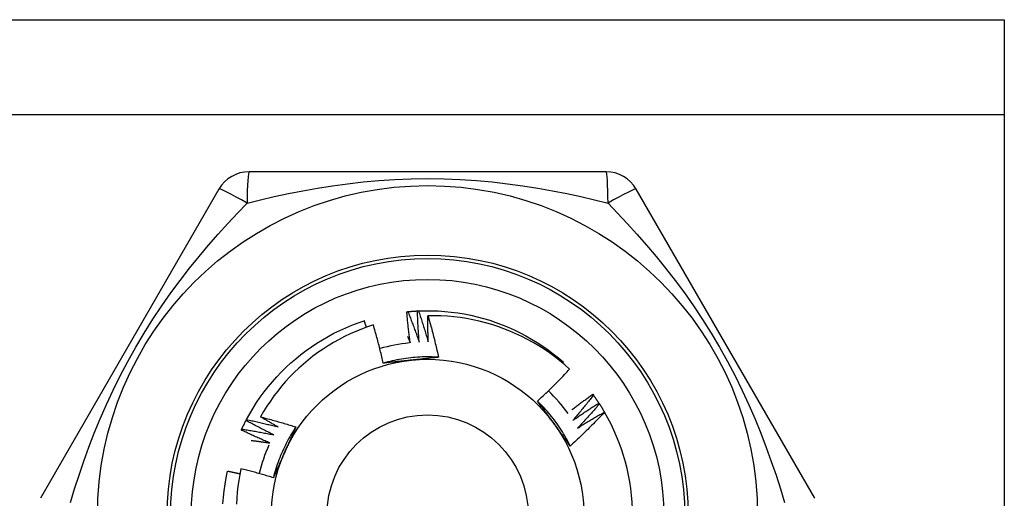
# Model space of a CAD drawing. Header units: inches. Extents: x 6 to 188, y 10 to 101.
# Tile 43 of 140: x 39.036 to 39.593, y 28.336 to 28.607. Entities that reach past the tile are written whole.
import ezdxf

# ---------------------------------------------------------------- set-up
doc = ezdxf.new("R2010")
doc.units = ezdxf.units.IN
doc.header["$MEASUREMENT"] = 0
doc.layers.add('Visible Edges(ANSI)', color=7, linetype='Continuous', lineweight=25)
doc.layers.add('Visible Tangent Edges(ANSI)', color=7, linetype='Continuous', lineweight=25)

msp = doc.modelspace()

# ---------------------------------------------------------------- linework, layer by layer
at = {"layer": 'Visible Edges(ANSI)'}
for p, q in [((9.412397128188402, 28.60673027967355), (39.59349949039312, 28.60673027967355)), ((39.59349949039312, 28.60673027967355), (39.59349949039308, 28.55288027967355)), ((39.59349949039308, 28.55288027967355), (39.59349949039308, 28.09858027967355)), ((39.36787769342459, 28.52061217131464), (39.16557807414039, 28.52061217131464)), ((39.14853010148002, 28.51076956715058), (39.04738030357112, 28.33557297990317)), ((39.48607544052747, 28.33557287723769), (39.38492563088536, 28.510769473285)), ((39.34325994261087, 28.41218317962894), (39.34370260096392, 28.41270031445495)), ((39.36032394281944, 28.39449561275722), (39.36068010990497, 28.39400818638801)), ((39.36376696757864, 28.38954493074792), (39.36409735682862, 28.38903966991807)), ((39.16386100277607, 28.37964982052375), (39.16414265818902, 28.38018378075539)), ((39.3669483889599, 28.38442221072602), (39.36699685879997, 28.38433937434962))]:
    msp.add_line(p, q, dxfattribs=at)
at = {"layer": 'Visible Edges(ANSI)', "flags": 128}
for points in [[(39.25497289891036, 28.44127560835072), (39.25499792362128, 28.44127815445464), (39.2550229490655, 28.44128068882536), (39.25504797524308, 28.44128322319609), (39.25507300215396, 28.44128574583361), (39.25509802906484, 28.44128826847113), (39.25512305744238, 28.44129079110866), (39.25514808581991, 28.44129330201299), (39.25517311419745, 28.44129580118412), (39.25519814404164, 28.44129830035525), (39.25522317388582, 28.44130079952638), (39.25524820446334, 28.44130328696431), (39.25527323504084, 28.44130577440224), (39.25529826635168, 28.44130825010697), (39.25532329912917, 28.4413107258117), (39.25534833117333, 28.44131318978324), (39.25537336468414, 28.44131565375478), (39.25539839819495, 28.44131810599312), (39.25542343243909, 28.44132055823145), (39.25544846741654, 28.4413229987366), (39.255473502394, 28.44132543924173), (39.25549853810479, 28.44132787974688), (39.2555235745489, 28.44133030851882), (39.25554861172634, 28.44133273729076), (39.25557364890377, 28.44133515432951)], [(39.25687419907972, 28.42366297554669), (39.25677840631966, 28.42439450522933), (39.25668405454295, 28.42512625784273), (39.2565911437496, 28.42585822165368), (39.2564996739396, 28.4265903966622), (39.25640964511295, 28.42732278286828), (39.25632105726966, 28.42805538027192), (39.25623391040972, 28.42878817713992), (39.25614820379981, 28.42952118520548), (39.25606393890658, 28.43025439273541), (39.2559811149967, 28.4309877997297), (39.2558997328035, 28.43172140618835), (39.25581979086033, 28.43245520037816), (39.25574128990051, 28.43318920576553), (39.25566423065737, 28.43392339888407), (39.25558861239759, 28.43465777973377), (39.25551443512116, 28.43539236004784), (39.25544169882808, 28.43612712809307), (39.25537040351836, 28.43686207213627), (39.25530054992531, 28.43759721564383), (39.25523213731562, 28.43833253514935), (39.25516516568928, 28.43906803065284), (39.25509963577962, 28.43980371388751), (39.25503554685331, 28.44053957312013), (39.25497289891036, 28.44127560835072)], [(39.25557364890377, 28.44133515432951), (39.25579875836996, 28.44135664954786), (39.25602390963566, 28.44137771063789), (39.25624910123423, 28.44139832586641), (39.25647433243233, 28.44141851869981), (39.25669960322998, 28.44143825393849), (39.25692491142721, 28.44145756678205), (39.257150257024, 28.4414764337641), (39.25737563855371, 28.44149486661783), (39.25760105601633, 28.44151285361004), (39.25782650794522, 28.44153040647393), (39.25805199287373, 28.44154751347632), (39.25827751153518, 28.44156418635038), (39.25850306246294, 28.44158042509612), (39.25872864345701, 28.44159621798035), (39.25895425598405, 28.44161156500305), (39.25917989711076, 28.44162648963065), (39.25940556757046, 28.44164095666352), (39.25963126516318, 28.44165500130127), (39.25985698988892, 28.44166860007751), (39.26008274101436, 28.44168175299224), (39.26030851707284, 28.44169447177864), (39.26053431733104, 28.44170675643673), (39.26076014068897, 28.4417185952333), (39.26098598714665, 28.44172998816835)], [(39.25557364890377, 28.44133515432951), (39.25585593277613, 28.44062111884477), (39.25613685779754, 28.43990649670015), (39.25641642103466, 28.43919131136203), (39.25669462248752, 28.43847555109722), (39.25697145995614, 28.43775921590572), (39.25724693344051, 28.43704230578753), (39.25752104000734, 28.43632483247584), (39.25779377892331, 28.43560679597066), (39.25806514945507, 28.43488818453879), (39.258335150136, 28.43416902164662), (39.25860377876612, 28.43344928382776), (39.25887103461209, 28.4327289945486), (39.25913691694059, 28.43200814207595), (39.25940142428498, 28.431286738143), (39.25966455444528, 28.43056477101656), (39.25992630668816, 28.42984226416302), (39.26018667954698, 28.42911919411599), (39.26044567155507, 28.42839557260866), (39.2607032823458, 28.42767141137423), (39.26095951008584, 28.42694669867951), (39.26121435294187, 28.42622143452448), (39.26146781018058, 28.42549564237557), (39.2617198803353, 28.42476929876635), (39.26197056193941, 28.42404240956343)], [(39.26098598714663, 28.44172998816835), (39.26101111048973, 28.44173123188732), (39.2610362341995, 28.44173246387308), (39.26106135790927, 28.44173369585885), (39.2610864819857, 28.44173492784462), (39.26111160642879, 28.44173613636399), (39.26113673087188, 28.44173735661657), (39.26116185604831, 28.44173856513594), (39.26118698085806, 28.44173976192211), (39.26121210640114, 28.44174095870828), (39.26123723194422, 28.44174215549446), (39.26126235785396, 28.44174334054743), (39.26128748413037, 28.44174452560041), (39.26131261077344, 28.4417456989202), (39.2613377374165, 28.44174687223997), (39.26136286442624, 28.44174803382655), (39.26138799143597, 28.44174919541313), (39.26141311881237, 28.44175034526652), (39.26143824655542, 28.4417514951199), (39.26146337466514, 28.44175263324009), (39.26148850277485, 28.44175377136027), (39.26151363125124, 28.44175490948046), (39.26153875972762, 28.44175603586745), (39.26156388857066, 28.44175715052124), (39.26158901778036, 28.44175826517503)], [(39.26197056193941, 28.42404240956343), (39.2619128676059, 28.42477793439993), (39.26185662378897, 28.42551359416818), (39.26180182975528, 28.42624939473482), (39.26174848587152, 28.42698532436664), (39.261696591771, 28.42772139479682), (39.2616461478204, 28.42845760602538), (39.26159715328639, 28.42919393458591), (39.26154960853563, 28.42993040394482), (39.26150351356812, 28.43066699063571), (39.26145886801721, 28.43140371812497), (39.26141567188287, 28.43214055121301), (39.26137392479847, 28.43287751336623), (39.26133362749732, 28.43361460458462), (39.2612947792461, 28.43435180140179), (39.26125738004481, 28.43508912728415), (39.2612214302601, 28.43582655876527), (39.26118692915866, 28.43656410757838), (39.26115387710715, 28.43730177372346), (39.2611222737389, 28.43803954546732), (39.26109211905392, 28.43877742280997), (39.26106341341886, 28.43951541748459), (39.2610361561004, 28.4402535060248), (39.26101034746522, 28.44099170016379), (39.26098598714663, 28.44172998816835)], [(39.26158901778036, 28.44175826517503), (39.26530762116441, 28.44186332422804), (39.26902768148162, 28.44184924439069), (39.27274538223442, 28.44171601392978), (39.27645690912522, 28.44146379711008), (39.28015845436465, 28.44109284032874), (39.28384622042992, 28.44060353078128), (39.28751642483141, 28.43999636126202), (39.29116529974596, 28.43927195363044), (39.29478910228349, 28.4384310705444), (39.29838411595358, 28.43747454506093), (39.3019466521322, 28.43640338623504), (39.30547305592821, 28.43521868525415), (39.30895970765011, 28.4339216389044), (39.31240303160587, 28.43251360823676), (39.31579949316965, 28.43099601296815), (39.31914561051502, 28.42937042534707), (39.32243795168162, 28.42763849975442), (39.32567313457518, 28.42580201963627), (39.32884783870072, 28.42386287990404), (39.33195881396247, 28.42182305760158), (39.33500286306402, 28.41968464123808), (39.33797686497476, 28.41744983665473), (39.34087777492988, 28.41512093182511), (39.34370260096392, 28.41270031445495)], [(39.26158901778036, 28.44175826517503), (39.26183386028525, 28.44103054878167), (39.26207731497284, 28.44030231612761), (39.26231938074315, 28.43957357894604), (39.26256005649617, 28.43884433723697), (39.26279934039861, 28.43811460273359), (39.2630372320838, 28.43738436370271), (39.26327372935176, 28.43665363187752), (39.2635088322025, 28.43592240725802), (39.26374253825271, 28.43519067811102), (39.26397484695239, 28.43445846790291), (39.26420575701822, 28.43372576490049), (39.26443526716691, 28.43299256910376), (39.26466337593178, 28.43225889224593), (39.26489008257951, 28.43152472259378), (39.26511538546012, 28.43079008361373), (39.2653392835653, 28.43005495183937), (39.26556177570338, 28.42931935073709), (39.26578286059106, 28.42858325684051), (39.266002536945, 28.42784669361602), (39.2662208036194, 28.42710966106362), (39.26643765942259, 28.4263721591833), (39.26665310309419, 28.42563417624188), (39.26686713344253, 28.42489573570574), (39.26707974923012, 28.42415681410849)], [(39.16414265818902, 28.38018378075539), (39.16593923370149, 28.38344128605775), (39.16783922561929, 28.38663958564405), (39.16984066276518, 28.38977539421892), (39.17194149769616, 28.39284549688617), (39.17413958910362, 28.39584673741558), (39.17643266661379, 28.39877604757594), (39.17881838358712, 28.40163041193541), (39.18129429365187, 28.40440690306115), (39.1838578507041, 28.40710268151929), (39.18650643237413, 28.40971497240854), (39.18923732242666, 28.41224110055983), (39.19204770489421, 28.41467846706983), (39.19493471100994, 28.41702457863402), (39.19789537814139, 28.41927702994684), (39.20092665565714, 28.42143350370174), (39.20402545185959, 28.42349178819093), (39.20718856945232, 28.4254497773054), (39.21041277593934, 28.42730545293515), (39.21369475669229, 28.42905692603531), (39.21703115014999, 28.43070237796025), (39.22041853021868, 28.43224014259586), (39.22385342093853, 28.43366862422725), (39.2273322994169, 28.43498636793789), (39.23085159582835, 28.43619202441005)], [(39.23211233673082, 28.43246592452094), (39.23206059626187, 28.43262141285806), (39.23200878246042, 28.43277687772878), (39.23195690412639, 28.4329323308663), (39.23190495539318, 28.43308776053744), (39.23185293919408, 28.43324316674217), (39.23180085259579, 28.43339856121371), (39.23174869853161, 28.43355392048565), (39.23169647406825, 28.43370926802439), (39.23164418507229, 28.43386459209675), (39.23159182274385, 28.4340199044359), (39.23153939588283, 28.43417519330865), (39.23148689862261, 28.43433045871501), (39.23143433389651, 28.43448570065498), (39.23138169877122, 28.43464091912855), (39.23132899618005, 28.43479612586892), (39.23127622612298, 28.4349513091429), (39.23122338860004, 28.43510646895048), (39.2311704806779, 28.43526161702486), (39.23111750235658, 28.43541672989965), (39.23106445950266, 28.43557183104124), (39.23101134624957, 28.43572690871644), (39.23095816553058, 28.43588197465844), (39.23090491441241, 28.43603700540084), (39.23085159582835, 28.43619202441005)], [(39.26707974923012, 28.42415681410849), (39.26706343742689, 28.42477183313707), (39.26704813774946, 28.42538689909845), (39.26703385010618, 28.42600200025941), (39.26702057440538, 28.42661714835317), (39.26700831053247, 28.42723234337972), (39.26699705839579, 28.42784757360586), (39.26698681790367, 28.42846285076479), (39.26697758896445, 28.42907815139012), (39.26696937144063, 28.42969349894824), (39.26696216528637, 28.43030889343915), (39.26695597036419, 28.43092431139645), (39.26695078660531, 28.43153976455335), (39.26694661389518, 28.43215526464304), (39.26694345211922, 28.43277078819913), (39.26694130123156, 28.43338633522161), (39.26694016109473, 28.43400192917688), (39.26694003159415, 28.43461753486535), (39.26694091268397, 28.43523318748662), (39.26694280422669, 28.43584885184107), (39.26694570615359, 28.43646455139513), (39.26694961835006, 28.43708028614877), (39.26695454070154, 28.43769603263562), (39.26696047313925, 28.43831180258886), (39.26696741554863, 28.43892759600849)], [(39.34719422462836, 28.40873156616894), (39.34445376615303, 28.41116890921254), (39.34164052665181, 28.41351536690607), (39.33875679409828, 28.415769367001), (39.33580485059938, 28.41792931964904), (39.33278700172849, 28.41999365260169), (39.32970553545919, 28.42196078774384), (39.32656273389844, 28.4238291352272), (39.32336089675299, 28.42559712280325), (39.32010231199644, 28.42726317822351), (39.31678926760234, 28.42882571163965), (39.31342406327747, 28.43028315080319), (39.3100100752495, 28.4316334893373), (39.3065579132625, 28.43287239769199), (39.30307199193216, 28.43399857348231), (39.29955508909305, 28.43501143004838), (39.29600997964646, 28.4359103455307), (39.29243943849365, 28.43669472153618), (39.28884624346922, 28.43736395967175), (39.28523316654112, 28.43791746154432), (39.2816029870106, 28.4383545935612), (39.2779584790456, 28.4386747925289), (39.27430241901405, 28.43887741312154), (39.27063758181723, 28.43896188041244), (39.26696741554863, 28.43892759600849)], [(39.26696741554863, 28.43892759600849), (39.26724584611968, 28.43795866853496), (39.2675218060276, 28.43698904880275), (39.26779529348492, 28.43601871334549), (39.26806630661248, 28.43504769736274), (39.26833484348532, 28.43407598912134), (39.26860090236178, 28.43310360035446), (39.26886448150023, 28.4321305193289), (39.26912557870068, 28.43115676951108), (39.26938419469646, 28.43018232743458), (39.26964032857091, 28.42920719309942), (39.26989397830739, 28.42823137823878), (39.27014514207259, 28.42725489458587), (39.27039381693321, 28.42627773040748), (39.27064000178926, 28.42529989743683), (39.27088369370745, 28.4243213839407), (39.27112489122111, 28.42334222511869), (39.27136359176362, 28.42236239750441), (39.27159979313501, 28.42138191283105), (39.27183349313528, 28.42040078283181), (39.2720646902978, 28.41941900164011), (39.27229338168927, 28.41843657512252), (39.27251956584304, 28.41745351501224), (39.27274324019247, 28.41646981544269), (39.27296440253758, 28.41548548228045)], [(39.23601503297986, 28.43377301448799), (39.23267496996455, 28.4326642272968), (39.22936811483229, 28.43144997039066), (39.2260970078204, 28.43013067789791), (39.22286773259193, 28.42870841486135), (39.21968902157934, 28.42718707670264), (39.21656323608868, 28.42556811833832), (39.21349259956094, 28.42385297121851), (39.21047934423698, 28.42204301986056), (39.20752568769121, 28.42013968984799), (39.20463387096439, 28.41814437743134), (39.2018061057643, 28.41605850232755), (39.19904462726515, 28.41388346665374), (39.19635165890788, 28.41162067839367), (39.19372943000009, 28.40927154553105), (39.19118016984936, 28.40683748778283), (39.18870710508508, 28.40432095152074), (39.18631800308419, 28.40172967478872), (39.18401535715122, 28.39906679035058), (39.18180072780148, 28.39633448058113), (39.17967567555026, 28.39353494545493), (39.17764176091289, 28.39067038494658), (39.17570053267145, 28.38774298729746), (39.17385355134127, 28.38475495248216), (39.17210238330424, 28.38170847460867)], [(39.24164701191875, 28.41213539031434), (39.24143838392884, 28.41304395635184), (39.24122747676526, 28.41395193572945), (39.24101429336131, 28.41485932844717), (39.24079883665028, 28.41576612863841), (39.24058110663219, 28.41667233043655), (39.24036110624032, 28.41757793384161), (39.24013884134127, 28.41848293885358), (39.23991430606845, 28.41938733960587), (39.23968750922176, 28.42029112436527), (39.2394584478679, 28.42119430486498), (39.23922712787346, 28.42209686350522), (39.23899354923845, 28.42299880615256), (39.23875771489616, 28.42390012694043), (39.2385196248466, 28.42480082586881), (39.23827928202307, 28.42570087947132), (39.23803668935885, 28.42660031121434), (39.23779184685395, 28.42749910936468), (39.23754475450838, 28.42839728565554), (39.23729541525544, 28.42929482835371), (39.23704382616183, 28.43019173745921), (39.23678999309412, 28.43108801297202), (39.23653391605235, 28.43198365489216), (39.2362755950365, 28.43287866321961), (39.23601503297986, 28.43377301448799)], [(39.25543883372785, 28.42717648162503), (39.25549930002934, 28.42703039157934), (39.25555970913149, 28.42688426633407), (39.2556200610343, 28.42673811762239), (39.25568035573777, 28.42659193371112), (39.25574059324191, 28.42644573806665), (39.25580077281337, 28.42629950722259), (39.25586089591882, 28.42615325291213), (39.25592096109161, 28.42600697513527), (39.25598096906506, 28.42586067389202), (39.25604091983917, 28.42571433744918), (39.25610081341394, 28.42556797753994), (39.25616064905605, 28.42542159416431), (39.25622042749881, 28.42527518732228), (39.25628014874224, 28.42512875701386), (39.25633981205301, 28.42498229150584), (39.25639941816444, 28.42483580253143), (39.25645896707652, 28.42468929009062), (39.25651845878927, 28.42454275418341), (39.25657789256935, 28.42439618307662), (39.25663726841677, 28.42424960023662), (39.25669658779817, 28.42410298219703), (39.2567558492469, 28.42395633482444), (39.25681505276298, 28.42380966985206), (39.25687419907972, 28.42366297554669)], [(39.27296385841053, 28.41547889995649), (39.27164716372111, 28.41555943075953), (39.27032940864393, 28.41562069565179), (39.2690108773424, 28.41566272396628), (39.26769185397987, 28.41568552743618), (39.26637262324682, 28.41568912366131), (39.26505346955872, 28.41567353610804), (39.26373467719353, 28.41563878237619), (39.26241653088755, 28.41558488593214), (39.26109931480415, 28.41551186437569), (39.25978331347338, 28.41541973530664), (39.25846881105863, 28.41530851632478), (39.25715609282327, 28.41517823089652), (39.25584544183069, 28.41502889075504), (39.2545371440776, 28.41486053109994), (39.25323148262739, 28.41467315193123), (39.25192874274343, 28.4144667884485), (39.25062920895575, 28.41424145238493), (39.24933316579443, 28.41399716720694), (39.24804089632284, 28.4137339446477), (39.2467526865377, 28.41345181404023), (39.24546881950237, 28.41315078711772), (39.24418958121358, 28.41283088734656), (39.24291525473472, 28.41249213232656), (39.24164612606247, 28.4121345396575)], [(39.2574684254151, 28.41382769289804), (39.25680362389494, 28.4137578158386), (39.25613942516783, 28.41368797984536), (39.25547581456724, 28.4136181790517), (39.25481277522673, 28.41354839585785), (39.25415029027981, 28.41347861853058), (39.25348834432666, 28.41340882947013), (39.25282692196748, 28.41333901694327), (39.25216600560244, 28.41326916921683), (39.25150557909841, 28.41319926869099), (39.25084562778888, 28.41312930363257), (39.25018613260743, 28.41305926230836), (39.24952708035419, 28.41298913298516), (39.24886845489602, 28.41291889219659), (39.24821023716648, 28.41284853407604), (39.24755241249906, 28.41277804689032), (39.24689496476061, 28.41270740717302), (39.24623787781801, 28.41263661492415), (39.24558113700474, 28.41256564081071), (39.24492472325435, 28.41249448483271), (39.24426862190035, 28.41242312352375), (39.24361281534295, 28.41235154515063), (39.2429572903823, 28.41227974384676), (39.24230202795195, 28.41220769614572), (39.24164701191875, 28.41213539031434)], [(39.27296440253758, 28.41548548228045), (39.27232278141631, 28.41541456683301), (39.27168099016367, 28.41534392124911), (39.27103900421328, 28.41527353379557), (39.27039679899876, 28.41520338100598), (39.26975434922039, 28.41513346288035), (39.2691116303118, 28.41506375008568), (39.2684686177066, 28.41499423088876), (39.26782528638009, 28.41492489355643), (39.26718161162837, 28.41485572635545), (39.26653756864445, 28.41478670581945), (39.26589313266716, 28.41471782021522), (39.26524827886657, 28.41464905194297), (39.26460298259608, 28.4145803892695), (39.26395721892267, 28.41451182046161), (39.26331096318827, 28.41444332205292), (39.26266419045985, 28.4143748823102), (39.26201687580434, 28.41430648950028), (39.26136899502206, 28.41423812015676), (39.26072052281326, 28.41416977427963), (39.26007143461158, 28.4141014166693), (39.25942170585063, 28.41403304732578), (39.25877131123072, 28.41396464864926), (39.25812022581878, 28.41389620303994), (39.2574684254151, 28.41382769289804)], [(39.32901644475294, 28.39065346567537), (39.32979896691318, 28.39138172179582), (39.33057931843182, 28.39211218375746), (39.33135750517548, 28.39284485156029), (39.33213352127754, 28.3935797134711), (39.33290736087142, 28.3943167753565), (39.3336790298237, 28.39505601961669), (39.33444851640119, 28.39579745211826), (39.33521582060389, 28.39654105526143), (39.3359809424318, 28.39728684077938), (39.33674387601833, 28.39803478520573), (39.33750461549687, 28.39878490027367), (39.33826316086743, 28.39953716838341), (39.33901951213, 28.40029158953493), (39.33977366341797, 28.40104815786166), (39.34052560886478, 28.40180686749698), (39.34127536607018, 28.4025677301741), (39.3420229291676, 28.40333074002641), (39.34276829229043, 28.40409589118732), (39.34351146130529, 28.40486318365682), (39.34425242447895, 28.40563261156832), (39.34499118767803, 28.40640416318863), (39.34572774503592, 28.40717784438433), (39.34646209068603, 28.40795364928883), (39.34719422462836, 28.40873156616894)], [(39.3475704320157, 28.36520403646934), (39.34698182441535, 28.36638459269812), (39.34637601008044, 28.36755643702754), (39.34575313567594, 28.36871932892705), (39.34511337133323, 28.36987303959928), (39.34445687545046, 28.3710173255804), (39.34378380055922, 28.37215195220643), (39.34309430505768, 28.37327668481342), (39.34238855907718, 28.37439128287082), (39.34166670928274, 28.37549551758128), (39.34092891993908, 28.37658913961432), (39.3401753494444, 28.37767192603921), (39.33940616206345, 28.3787436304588), (39.33862150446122, 28.37980401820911), (39.33782155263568, 28.38085285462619), (39.33700644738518, 28.3818899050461), (39.33617635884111, 28.38291492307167), (39.33533144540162, 28.38392768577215), (39.33447186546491, 28.38492795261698), (39.33359777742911, 28.38591547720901), (39.33270933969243, 28.38689003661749), (39.33180671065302, 28.38785138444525), (39.33089004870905, 28.38879928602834), (39.32995951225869, 28.38973350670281), (39.32901526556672, 28.3906538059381)], [(39.33839273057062, 28.3777978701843), (39.33799980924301, 28.37833866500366), (39.33760723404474, 28.37887896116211), (39.33721498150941, 28.37941876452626), (39.33682302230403, 28.3799580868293), (39.33643135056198, 28.38049692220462), (39.33603994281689, 28.38103528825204), (39.33564876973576, 28.38157319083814), (39.33525781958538, 28.38211064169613), (39.33486707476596, 28.38264763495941), (39.33447651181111, 28.38318418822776), (39.33408610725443, 28.3837203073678), (39.33369584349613, 28.38425599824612), (39.33330570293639, 28.38479126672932), (39.33291566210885, 28.385326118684), (39.33252570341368, 28.38586056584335), (39.33213580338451, 28.38639461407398), (39.33174595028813, 28.38692826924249), (39.33135611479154, 28.38746153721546), (39.33096628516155, 28.38799442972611), (39.33057643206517, 28.38852695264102), (39.33018654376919, 28.38905910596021), (39.32979659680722, 28.38959090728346), (39.32940657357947, 28.39012235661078), (39.32901644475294, 28.39065346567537)], [(39.34842374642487, 28.38571130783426), (39.34891236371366, 28.38608647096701), (39.34940161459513, 28.38646083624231), (39.34989149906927, 28.38683441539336), (39.3503820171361, 28.38720720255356), (39.350873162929, 28.3875791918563), (39.35136494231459, 28.3879503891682), (39.35185735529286, 28.38832079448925), (39.35235039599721, 28.38869040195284), (39.35284406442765, 28.38905921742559), (39.35333836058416, 28.38942723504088), (39.35383328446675, 28.38979445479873), (39.35432883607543, 28.39016088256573), (39.3548250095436, 28.39052650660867), (39.35532181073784, 28.39089133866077), (39.35581923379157, 28.39125536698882), (39.35631727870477, 28.39161859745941), (39.35681594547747, 28.39198103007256), (39.35731522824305, 28.39234265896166), (39.3578151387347, 28.39270348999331), (39.35831566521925, 28.39306351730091), (39.35881680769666, 28.39342274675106), (39.35931857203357, 28.39378117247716), (39.35982094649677, 28.39413879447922), (39.36032394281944, 28.39449561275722)], [(39.36068010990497, 28.39400818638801), (39.36020810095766, 28.39340259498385), (39.35973490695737, 28.39279788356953), (39.3592605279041, 28.39219404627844), (39.35878495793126, 28.39159110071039), (39.35830820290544, 28.39098903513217), (39.35783026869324, 28.39038785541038), (39.35735114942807, 28.38978756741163), (39.35687084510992, 28.3891881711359), (39.35638936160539, 28.38858966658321), (39.35590669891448, 28.38799205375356), (39.3554228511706, 28.38739533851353), (39.35493783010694, 28.38679952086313), (39.3544516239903, 28.38620460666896), (39.35396424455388, 28.38561059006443), (39.35347568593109, 28.38501748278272), (39.35298595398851, 28.38442527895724), (39.35249504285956, 28.3838339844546), (39.35200295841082, 28.38324360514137), (39.35150970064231, 28.38265412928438), (39.35101526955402, 28.38206557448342), (39.35051966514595, 28.38147793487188), (39.3500228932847, 28.38089121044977), (39.34952494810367, 28.38030540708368), (39.34902582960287, 28.37972053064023)], [(39.36068010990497, 28.39400818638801), (39.36081287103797, 28.39382512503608), (39.36094528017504, 28.39364180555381), (39.36107732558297, 28.39345823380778), (39.36120901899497, 28.3932744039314), (39.36134034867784, 28.39309031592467), (39.36147132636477, 28.39290596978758), (39.36160194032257, 28.39272137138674), (39.36173219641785, 28.39253652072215), (39.36186208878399, 28.39235141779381), (39.36199162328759, 28.39216605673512), (39.36212079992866, 28.39198044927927), (39.362249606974, 28.39179458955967), (39.36237805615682, 28.39160847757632), (39.3625061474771, 28.39142211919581), (39.36263386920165, 28.39123550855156), (39.36276122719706, 28.39104865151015), (39.36288822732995, 28.39086154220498), (39.3630148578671, 28.39067419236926), (39.36314112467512, 28.39048659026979), (39.36326702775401, 28.39029874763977), (39.36339256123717, 28.39011065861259), (39.3635177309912, 28.38992232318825), (39.3636425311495, 28.38973374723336), (39.36376696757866, 28.38954493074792)], [(39.34902582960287, 28.37972053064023), (39.34963032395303, 28.38014350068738), (39.35023567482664, 28.38056529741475), (39.35084188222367, 28.38098590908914), (39.35144894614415, 28.38140534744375), (39.35205685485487, 28.38182360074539), (39.35266562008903, 28.38224066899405), (39.35327523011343, 28.38265655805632), (39.35388569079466, 28.38307126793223), (39.35449699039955, 28.38348478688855), (39.35510914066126, 28.38389712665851), (39.35572212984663, 28.38430827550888), (39.35633596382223, 28.38471823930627), (39.35695063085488, 28.38512701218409), (39.35756614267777, 28.38553460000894), (39.3581824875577, 28.3859409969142), (39.35879966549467, 28.3863462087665), (39.35941767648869, 28.38675022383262), (39.36003652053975, 28.38715304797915), (39.36065619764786, 28.38755468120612), (39.3612767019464, 28.38795512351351), (39.36189802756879, 28.38835436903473), (39.36252018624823, 28.38875241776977), (39.36314316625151, 28.38914926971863), (39.36376696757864, 28.38954493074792)], [(39.36409735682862, 28.38903966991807), (39.36359454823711, 28.38845939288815), (39.36309060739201, 28.38788006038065), (39.36258552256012, 28.38730166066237), (39.36207929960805, 28.38672421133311), (39.36157194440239, 28.38614770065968), (39.36106344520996, 28.38557214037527), (39.36055381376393, 28.38499753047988), (39.36004305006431, 28.38442387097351), (39.35953114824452, 28.38385116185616), (39.35901811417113, 28.38327940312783), (39.35850395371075, 28.38270860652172), (39.35798865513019, 28.38213877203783), (39.35747223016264, 28.38156989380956), (39.35695467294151, 28.38100197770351), (39.35643598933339, 28.38043502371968), (39.35591617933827, 28.37986903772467), (39.35539523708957, 28.37930401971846), (39.35487317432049, 28.37873997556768), (39.35434998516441, 28.37817689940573), (39.35382567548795, 28.37761479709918), (39.3533002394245, 28.37705367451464), (39.35277367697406, 28.37649352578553), (39.35224599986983, 28.37593436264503), (39.35171720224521, 28.37537617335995)], [(39.36409735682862, 28.38903966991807), (39.36422043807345, 28.3888499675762), (39.36434314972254, 28.38866002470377), (39.3644654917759, 28.38846984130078), (39.36458746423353, 28.38827942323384), (39.36470906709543, 28.38808876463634), (39.364830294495, 28.38789787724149), (39.36495115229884, 28.38770674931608), (39.36507163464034, 28.38751538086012), (39.36519175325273, 28.3873237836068), (39.36531149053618, 28.38713195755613), (39.3654308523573, 28.3869398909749), (39.36554983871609, 28.38674759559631), (39.36566846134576, 28.38655506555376), (39.36578669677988, 28.38636231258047), (39.3659045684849, 28.38616932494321), (39.36602205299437, 28.3859761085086), (39.36613917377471, 28.38578266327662), (39.36625590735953, 28.3855889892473), (39.36637226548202, 28.38539508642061), (39.36648824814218, 28.38520096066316), (39.36660385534, 28.38500661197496), (39.3667190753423, 28.38481203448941), (39.36683391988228, 28.3846172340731), (39.36694838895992, 28.38442221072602)], [(39.16145459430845, 28.37478582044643), (39.16155030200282, 28.37499070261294), (39.16164642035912, 28.37519539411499), (39.16174292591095, 28.37539989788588), (39.1618398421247, 28.37560421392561), (39.16193714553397, 28.37580834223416), (39.16203484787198, 28.37601227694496), (39.1621329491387, 28.37621602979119), (39.16223143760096, 28.37641958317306), (39.16233033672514, 28.37662294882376), (39.16242962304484, 28.3768261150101), (39.16252930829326, 28.37702909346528), (39.16262938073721, 28.37723187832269), (39.1627298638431, 28.37743446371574), (39.1628307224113, 28.37763685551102), (39.16293199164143, 28.37783904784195), (39.16303364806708, 28.37804104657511), (39.16313569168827, 28.37824284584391), (39.16323813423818, 28.37844444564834), (39.16334096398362, 28.37864584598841), (39.16344419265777, 28.37884704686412), (39.16354780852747, 28.37904804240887), (39.16365181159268, 28.37924883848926), (39.16375621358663, 28.37944942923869), (39.16386100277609, 28.37964982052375)], [(39.17960143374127, 28.37152216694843), (39.17893838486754, 28.3718457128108), (39.17827594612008, 28.37217058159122), (39.17761412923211, 28.37249676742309), (39.17695292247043, 28.37282427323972), (39.17629234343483, 28.37315309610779), (39.17563238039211, 28.37348323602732), (39.17497304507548, 28.3738146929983), (39.17431433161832, 28.37414746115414), (39.17365624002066, 28.37448154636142), (39.17299878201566, 28.37481694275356), (39.17234195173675, 28.37515365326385), (39.17168574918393, 28.375491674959), (39.17103017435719, 28.3758310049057), (39.17037523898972, 28.37617164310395), (39.16972093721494, 28.37651358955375), (39.16906726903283, 28.37685684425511), (39.16841424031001, 28.37720140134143), (39.16776184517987, 28.37754727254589), (39.1671101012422, 28.37789444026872), (39.16645899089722, 28.37824291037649), (39.16580852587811, 28.37859268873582), (39.16515870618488, 28.37894376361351), (39.16450953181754, 28.37929614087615), (39.16386100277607, 28.37964982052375)], [(39.16414265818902, 28.38018378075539), (39.16489397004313, 28.3800254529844), (39.1656450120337, 28.3798656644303), (39.16639577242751, 28.37970443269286), (39.16714627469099, 28.3795417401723), (39.1678964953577, 28.37937759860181), (39.16864644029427, 28.3792120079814), (39.1693961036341, 28.37904495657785), (39.17014549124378, 28.37887645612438), (39.17089459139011, 28.37870650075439), (39.17164340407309, 28.37853509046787), (39.17239192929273, 28.37836223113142), (39.17314016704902, 28.37818791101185), (39.17388811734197, 28.37801214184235), (39.17463576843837, 28.37783491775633), (39.17538312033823, 28.37765623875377), (39.17613017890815, 28.3774760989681), (39.17687693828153, 28.37729451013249), (39.17762339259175, 28.37711146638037), (39.17836954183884, 28.37692696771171), (39.17911538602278, 28.37674101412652), (39.17986091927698, 28.37655360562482), (39.18060614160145, 28.37636473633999), (39.18135105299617, 28.37617441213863), (39.18209564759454, 28.37598263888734)], [(39.17210238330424, 28.38170847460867), (39.17294187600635, 28.381492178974), (39.17378089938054, 28.38127404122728), (39.17461944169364, 28.3810540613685), (39.17545750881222, 28.38083223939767), (39.17629509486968, 28.38060858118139), (39.17713219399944, 28.38038308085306), (39.17796881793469, 28.38015573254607), (39.17880496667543, 28.37992654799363), (39.17964062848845, 28.37969551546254), (39.18047580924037, 28.37946264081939), (39.18131050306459, 28.3792279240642), (39.18214470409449, 28.37899136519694), (39.18297841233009, 28.37875295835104), (39.18381162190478, 28.37851271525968), (39.18464433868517, 28.37827062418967), (39.18547655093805, 28.37802669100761), (39.18630825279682, 28.3777809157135), (39.18713945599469, 28.37753329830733), (39.18797014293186, 28.3772838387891), (39.18880031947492, 28.37703253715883), (39.18962997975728, 28.3767793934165), (39.19045911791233, 28.37652440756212), (39.19128773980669, 28.37626757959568), (39.19211583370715, 28.3760089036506)], [(39.18209564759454, 28.37598263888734), (39.18167591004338, 28.37621497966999), (39.18125645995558, 28.37644786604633), (39.18083729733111, 28.37668129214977), (39.18041842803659, 28.37691526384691), (39.17999984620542, 28.37714978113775), (39.17958155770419, 28.37738484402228), (39.1791635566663, 28.37762044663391), (39.17874584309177, 28.37785658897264), (39.17832842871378, 28.37809327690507), (39.17791130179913, 28.3783305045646), (39.17749446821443, 28.37856827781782), (39.17707792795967, 28.37880659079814), (39.17666167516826, 28.37904544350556), (39.17624572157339, 28.37928484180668), (39.17583006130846, 28.37952477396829), (39.17541468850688, 28.37976525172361), (39.17499962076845, 28.38000626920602), (39.17458484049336, 28.38024782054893), (39.17417035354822, 28.38048991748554), (39.17375616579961, 28.38073255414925), (39.17334227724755, 28.38097572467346), (39.17292868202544, 28.38121943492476), (39.17251538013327, 28.38146368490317), (39.17210238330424, 28.38170847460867)], [(39.36699685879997, 28.38433937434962), (39.36621444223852, 28.38351584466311), (39.3654296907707, 28.38269457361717), (39.36464259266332, 28.3818755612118), (39.36385315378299, 28.38105882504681), (39.36306138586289, 28.38024435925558), (39.36226727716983, 28.37943217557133), (39.36147083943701, 28.37862227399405), (39.36067207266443, 28.37781466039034), (39.3598709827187, 28.3770093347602), (39.35906756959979, 28.37620631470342), (39.35826182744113, 28.37540558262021), (39.3574537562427, 28.37460714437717), (39.35664335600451, 28.3738110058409), (39.35583063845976, 28.37301717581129), (39.35501559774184, 28.37222565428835), (39.35419823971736, 28.37143645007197), (39.35337857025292, 28.37064956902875), (39.35255658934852, 28.369865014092), (39.35173230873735, 28.3690827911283), (39.3509057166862, 28.36830290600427), (39.3500768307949, 28.3675253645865), (39.34924564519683, 28.36675017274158), (39.34841217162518, 28.36597733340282), (39.34757640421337, 28.36520685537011)], [(39.35171720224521, 28.37537617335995), (39.35234283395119, 28.37576719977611), (39.35296926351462, 28.3761570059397), (39.35359648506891, 28.37654559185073), (39.35422449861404, 28.37693295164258), (39.35485329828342, 28.37731909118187), (39.35548288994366, 28.37770399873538), (39.35611326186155, 28.37808769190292), (39.35674442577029, 28.3784701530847), (39.35737636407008, 28.3788513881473), (39.35800908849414, 28.37923139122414), (39.35864259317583, 28.37961017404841), (39.35927687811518, 28.37998772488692), (39.35991193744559, 28.38036404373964), (39.36054777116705, 28.38073913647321), (39.36118437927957, 28.381112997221), (39.36182175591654, 28.38148562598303), (39.36245990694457, 28.38185701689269), (39.36309882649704, 28.38222718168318), (39.36373851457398, 28.38259610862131), (39.36437896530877, 28.38296380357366), (39.36502017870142, 28.38333026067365), (39.36566214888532, 28.38369547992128), (39.36630489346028, 28.38405946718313), (39.3669483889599, 28.38442221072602)], [(39.16120102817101, 28.37423795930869), (39.16121154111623, 28.37426081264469), (39.16122205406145, 28.37428366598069), (39.16123256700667, 28.37430651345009), (39.16124309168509, 28.37432936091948), (39.1612536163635, 28.37435220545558), (39.16126415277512, 28.37437504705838), (39.16127468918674, 28.37439788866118), (39.16128523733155, 28.37442072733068), (39.16129578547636, 28.37444356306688), (39.16130633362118, 28.37446639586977), (39.16131689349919, 28.37448922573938), (39.1613274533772, 28.37451205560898), (39.16133802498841, 28.37453488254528), (39.16134859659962, 28.37455770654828), (39.16135916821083, 28.37458052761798), (39.16136975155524, 28.37460334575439), (39.16138034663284, 28.37462616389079), (39.16139092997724, 28.37464897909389), (39.16140153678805, 28.3746717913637), (39.16141213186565, 28.3746946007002), (39.16142273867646, 28.37471741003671), (39.16143335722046, 28.37474021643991), (39.16144397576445, 28.37476301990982), (39.16145459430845, 28.37478582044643)], [(39.17734210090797, 28.36693825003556), (39.17666314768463, 28.3672269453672), (39.17598474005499, 28.36751699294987), (39.17530688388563, 28.3678083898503), (39.17462957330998, 28.36810113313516), (39.17395281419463, 28.36839522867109), (39.17327661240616, 28.36869066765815), (39.1726009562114, 28.36898745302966), (39.17192585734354, 28.36928558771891), (39.17125131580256, 28.36958506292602), (39.17057733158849, 28.36988588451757), (39.16990391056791, 28.37018804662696), (39.16923104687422, 28.37049155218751), (39.16855874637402, 28.3707963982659), (39.16788701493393, 28.37110258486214), (39.16721584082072, 28.37141010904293), (39.16654524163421, 28.37171897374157), (39.16587520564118, 28.37202917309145), (39.16520574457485, 28.37234071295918), (39.16453685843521, 28.37265358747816), (39.16386853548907, 28.37296779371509), (39.16320079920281, 28.37328333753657), (39.16253362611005, 28.37360021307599), (39.16186703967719, 28.37391842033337), (39.16120102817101, 28.37423795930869)], [(39.16145459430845, 28.37478582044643), (39.16221311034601, 28.37466669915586), (39.1629714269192, 28.37454611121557), (39.16372955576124, 28.37442406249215), (39.16448748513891, 28.37430054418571), (39.16524521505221, 28.37417556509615), (39.16600273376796, 28.37404911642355), (39.16676006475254, 28.37392120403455), (39.16751718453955, 28.37379182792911), (39.16827409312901, 28.37366098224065), (39.16903079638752, 28.37352866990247), (39.16978728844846, 28.37339489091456), (39.17054356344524, 28.37325964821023), (39.17129962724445, 28.37312293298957), (39.17205546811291, 28.3729847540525), (39.17281109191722, 28.37284510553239), (39.17356649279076, 28.37270398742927), (39.17432167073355, 28.37256140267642), (39.17507661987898, 28.37241734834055), (39.17583134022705, 28.37227182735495), (39.17658582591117, 28.37212483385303), (39.17734008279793, 28.37197637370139), (39.17809410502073, 28.37182644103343), (39.17884789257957, 28.37167503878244), (39.17960143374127, 28.37152216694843)], [(39.19212126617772, 28.3760051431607), (39.19139317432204, 28.37490511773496), (39.19068123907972, 28.3737945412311), (39.18998557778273, 28.37267367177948), (39.18930631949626, 28.37154276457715), (39.18864358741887, 28.37040207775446), (39.18799751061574, 28.36925186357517), (39.18736820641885, 28.36809238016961), (39.18675580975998, 28.36692388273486), (39.18616044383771, 28.36574662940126), (39.1855822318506, 28.36456087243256), (39.18502129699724, 28.36336686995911), (39.18447776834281, 28.36216488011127), (39.18395176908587, 28.36095515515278), (39.18344342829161, 28.359737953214), (39.1829528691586, 28.35851353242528), (39.182480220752, 28.35728214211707), (39.18202560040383, 28.35604404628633), (39.18158913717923, 28.3547994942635), (39.18117095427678, 28.35354874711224), (39.18077118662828, 28.3522920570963), (39.18038995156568, 28.35102968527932), (39.18002737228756, 28.34976188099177), (39.17968357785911, 28.3484889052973), (39.1793586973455, 28.3472110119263)], [(39.19211583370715, 28.3760089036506), (39.1918564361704, 28.37541778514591), (39.19159672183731, 28.37482665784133), (39.19133669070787, 28.37423548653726), (39.1910763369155, 28.373644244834), (39.19081566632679, 28.37305290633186), (39.19055467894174, 28.37246143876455), (39.19029337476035, 28.37186981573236), (39.19003175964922, 28.37127800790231), (39.18976982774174, 28.3706859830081), (39.18950757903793, 28.37009371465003), (39.18924501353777, 28.36950117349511), (39.18898214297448, 28.36890833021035), (39.18871895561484, 28.36831515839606), (39.18845545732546, 28.36772162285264), (39.18819165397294, 28.36712770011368), (39.18792753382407, 28.36653336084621), (39.18766310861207, 28.36593857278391), (39.18739837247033, 28.36534330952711), (39.18713333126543, 28.36474753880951), (39.18686798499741, 28.3641512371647), (39.18660232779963, 28.36355436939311), (39.18633637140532, 28.36295691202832), (39.18607010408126, 28.36235882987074), (39.18580353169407, 28.361760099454)], [(39.34757640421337, 28.36520685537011), (39.34719417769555, 28.36572705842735), (39.3468121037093, 28.36624754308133), (39.34643015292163, 28.36676832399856), (39.34604829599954, 28.36728941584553), (39.34566652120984, 28.36781083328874), (39.34528478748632, 28.36833258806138), (39.34490307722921, 28.36885469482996), (39.34452136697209, 28.36937716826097), (39.34413962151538, 28.36990002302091), (39.34375782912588, 28.37042326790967), (39.34337595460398, 28.37094692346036), (39.34299397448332, 28.37147100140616), (39.34261186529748, 28.37199551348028), (39.34222959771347, 28.37252047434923), (39.34184714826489, 28.37304589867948), (39.34146449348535, 28.37357180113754), (39.34108160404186, 28.37409819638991), (39.34069845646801, 28.37462509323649), (39.34031502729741, 28.37515250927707), (39.33993128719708, 28.37568046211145), (39.33954721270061, 28.37620896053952), (39.3391627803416, 28.37673801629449), (39.33877796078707, 28.37726765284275), (39.33839273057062, 28.3777978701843)], [(39.16675323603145, 28.36838458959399), (39.16719500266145, 28.36833003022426), (39.16763672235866, 28.36827497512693), (39.1680783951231, 28.36821942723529), (39.16852002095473, 28.36816338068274), (39.16896159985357, 28.36810683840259), (39.16940313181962, 28.36804980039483), (39.16984461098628, 28.36799226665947), (39.17028604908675, 28.36793424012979), (39.17072743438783, 28.36787571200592), (39.17116877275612, 28.36781669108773), (39.17161005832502, 28.36775717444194), (39.17205129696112, 28.36769715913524), (39.17249248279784, 28.36763664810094), (39.17293362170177, 28.36757564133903), (39.1733747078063, 28.36751413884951), (39.17381574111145, 28.36745213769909), (39.1742567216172, 28.36738964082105), (39.17469764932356, 28.36732664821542), (39.17513852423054, 28.36726315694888), (39.17557934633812, 28.36719916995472), (39.17602011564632, 28.36713468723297), (39.17646083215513, 28.3670697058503), (39.17690149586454, 28.36700422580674), (39.17734210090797, 28.36693825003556)], [(39.18580353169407, 28.361760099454), (39.18553165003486, 28.3611494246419), (39.18526002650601, 28.3605392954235), (39.18498867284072, 28.3599296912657), (39.18471758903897, 28.3593205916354), (39.18444677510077, 28.35871197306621), (39.18417624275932, 28.35810381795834), (39.18390598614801, 28.35749610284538), (39.18363601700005, 28.35688880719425), (39.18336634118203, 28.35628191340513), (39.18309695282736, 28.35567539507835), (39.18282786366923, 28.35506923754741), (39.18255907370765, 28.35446341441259), (39.18229058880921, 28.35385790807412), (39.18202241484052, 28.35325269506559), (39.18175454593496, 28.35264775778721), (39.18148699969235, 28.35204307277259), (39.18121976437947, 28.35143862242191), (39.18095285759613, 28.3508343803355), (39.18068627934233, 28.35023033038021), (39.18042002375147, 28.34962644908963), (39.18015410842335, 28.34902271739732), (39.17988852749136, 28.34841911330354), (39.17962329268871, 28.34781561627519), (39.1793584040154, 28.34721220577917)], [(39.16098762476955, 28.35236339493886), (39.16030931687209, 28.34906036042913), (39.15973356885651, 28.34573787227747), (39.15926096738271, 28.34239830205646), (39.15889202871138, 28.33904401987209), (39.15862733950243, 28.33567739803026), (39.15846743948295, 28.33230080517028)], [(39.1793584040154, 28.34721220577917), (39.17859805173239, 28.34744580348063), (39.17783724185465, 28.3476777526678), (39.17707596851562, 28.34790805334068), (39.17631424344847, 28.34813670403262), (39.17555206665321, 28.34836370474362), (39.17478943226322, 28.34858905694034), (39.17402635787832, 28.34881276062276), (39.17326283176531, 28.34903481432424), (39.17249885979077, 28.34925521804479), (39.17173445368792, 28.34947397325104), (39.17096960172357, 28.34969107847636), (39.17020431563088, 28.34990653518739), (39.16943859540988, 28.35012034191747), (39.16867244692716, 28.35033250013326), (39.16790587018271, 28.35054300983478), (39.16713885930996, 28.35075186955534), (39.16637142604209, 28.35095907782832), (39.16560358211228, 28.35116463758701), (39.16483530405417, 28.35136854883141), (39.16406661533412, 28.35157081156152), (39.16329750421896, 28.35177142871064), (39.16252797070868, 28.35197039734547), (39.16175800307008, 28.35216771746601), (39.16098762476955, 28.35236339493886)], [(39.1507817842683, 28.33246930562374), (39.15105709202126, 28.33617919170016), (39.15145106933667, 28.33987835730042), (39.1519633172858, 28.34356300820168), (39.15259330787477, 28.34722936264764), (39.15334039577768, 28.35087366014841)], [(39.16036900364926, 28.34937319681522), (39.16007681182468, 28.34943838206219), (39.15978456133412, 28.34950333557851), (39.15949225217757, 28.34956805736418), (39.15919988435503, 28.34963254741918), (39.1589074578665, 28.34969680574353), (39.15861497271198, 28.34976083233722), (39.15832242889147, 28.34982462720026), (39.15802982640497, 28.34988818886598), (39.15773716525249, 28.34995152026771), (39.15744444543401, 28.35001461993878), (39.15715166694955, 28.35007748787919), (39.15685884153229, 28.35014012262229), (39.15656594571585, 28.35020252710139), (39.15627300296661, 28.35026469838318), (39.15598000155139, 28.35032663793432), (39.15568692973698, 28.3503883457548), (39.15539381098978, 28.35044982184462), (39.15510063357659, 28.35051106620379), (39.15480740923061, 28.3505720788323), (39.15451411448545, 28.35063285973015), (39.15422077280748, 28.35069340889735), (39.15392737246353, 28.35075372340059), (39.15363391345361, 28.35081380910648), (39.15334039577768, 28.35087366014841)]]:
    msp.add_lwpolyline(points, dxfattribs=at)
at = {"layer": 'Visible Edges(ANSI)'}
for centre, radius in [((39.26672783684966, 28.32573027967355), 0.187007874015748), ((39.26672783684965, 28.32573027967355), 0.1338582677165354), ((39.26672783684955, 28.32573027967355), 0.0885826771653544)]:
    msp.add_circle(centre, radius, dxfattribs=at)
for centre, radius, start, end in [((39.16557788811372, 28.50092713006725), 0.0196850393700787, 90, 149.9999999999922), ((39.36787778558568, 28.50092713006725), 0.0196850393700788, 30.0000000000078, 90), ((39.26672783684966, 28.32573027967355), 0.0984251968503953, 96.0181037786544, 105.9568962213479), ((39.26672783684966, 28.32573027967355), 0.0984251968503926, 36.01810377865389, 45.95689622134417), ((39.2667278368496, 28.32573027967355), 0.1161417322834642, 0, 30.30707566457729), ((39.26672783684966, 28.32573027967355), 0.0984251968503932, 156.0181037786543, 165.9568962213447)]:
    msp.add_arc(centre, radius, start, end, dxfattribs=at)
at = {"layer": 'Visible Tangent Edges(ANSI)'}
msp.add_line((39.59349949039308, 28.55288027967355), (9.412397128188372, 28.55288027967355), dxfattribs=at)
at = {"layer": 'Visible Tangent Edges(ANSI)', "flags": 128}
for points in [[(39.16448152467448, 28.50283005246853), (39.1720967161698, 28.50468896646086), (39.17989596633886, 28.50648406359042), (39.1878737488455, 28.50819544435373), (39.19602310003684, 28.50980284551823), (39.20433029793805, 28.51128464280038), (39.21279449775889, 28.51262280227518), (39.22141737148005, 28.5137999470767), (39.23020059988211, 28.51479870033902), (39.23914581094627, 28.51560156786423), (39.24824312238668, 28.51619051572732), (39.25745745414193, 28.51655233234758), (39.26675043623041, 28.51667515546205), (39.27605741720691, 28.5165516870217), (39.28528189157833, 28.51618818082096), (39.29436818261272, 28.51559696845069), (39.30330497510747, 28.51479373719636), (39.31208314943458, 28.51379471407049), (39.32069719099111, 28.51261787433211), (39.32914883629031, 28.51128089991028), (39.33744001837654, 28.50980147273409), (39.34557333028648, 28.50819712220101), (39.35354743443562, 28.50648641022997), (39.36135143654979, 28.50469031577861), (39.36897383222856, 28.50282993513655)], [(39.06442943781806, 28.33325662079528), (39.06677448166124, 28.34090856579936), (39.0692816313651, 28.34867419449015), (39.07196514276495, 28.35653784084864), (39.07483625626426, 28.36447492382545), (39.07791003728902, 28.37247532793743), (39.08120236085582, 28.38053190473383), (39.08472910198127, 28.3886375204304), (39.08850639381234, 28.39678525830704), (39.0925476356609, 28.40496254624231), (39.09684447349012, 28.41312830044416), (39.1013837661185, 28.42123571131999), (39.10613598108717, 28.4292200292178), (39.1110605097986, 28.4370227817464), (39.11612597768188, 28.4446110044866), (39.12129946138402, 28.45196197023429), (39.12655363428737, 28.45906342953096), (39.13187785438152, 28.46593151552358), (39.13725786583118, 28.47257717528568), (39.14267914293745, 28.4790108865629), (39.14812902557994, 28.48524511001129), (39.15359540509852, 28.49129299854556), (39.15905363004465, 28.49715427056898), (39.16447801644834, 28.50282760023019)], [(39.36897758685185, 28.5028280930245), (39.37439503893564, 28.4971626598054), (39.37984929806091, 28.49130582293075), (39.3853209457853, 28.48525175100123), (39.39078931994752, 28.47899593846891), (39.39622746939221, 28.4725409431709), (39.40161913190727, 28.46587876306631), (39.40695016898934, 28.45899923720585), (39.41220647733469, 28.45189218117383), (39.41737397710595, 28.44454709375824), (39.42243509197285, 28.43695862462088), (39.4273584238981, 28.42915458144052), (39.43211000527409, 28.42116972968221), (39.43664851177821, 28.41306203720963), (39.44094363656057, 28.40489588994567), (39.44498249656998, 28.39671495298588), (39.44876187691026, 28.38855910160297), (39.45228482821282, 28.38045812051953), (39.45557066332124, 28.37241318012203), (39.45863596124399, 28.3644311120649), (39.46149707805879, 28.35651929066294), (39.46417113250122, 28.34868245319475), (39.46667556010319, 28.34092448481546), (39.46902248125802, 28.33326688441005)]]:
    msp.add_lwpolyline(points, dxfattribs=at)
at = {"layer": 'Visible Tangent Edges(ANSI)'}
for centre, radius in [((39.26672783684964, 28.32573027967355), 0.1476377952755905), ((39.26672783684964, 28.32573027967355), 0.1456692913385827), ((39.26672783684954, 28.32573027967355), 0.0570866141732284)]:
    msp.add_circle(centre, radius, dxfattribs=at)
for centre, major_axis, ratio, start_param, end_param in [((39.16557788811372, 28.50092713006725), (0, 0.0196850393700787), 0.0560536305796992, 1.0584e-12, 1.474011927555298), ((39.36787778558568, 28.50092713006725), (0, 0.0196850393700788), 0.0560536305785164, 4.809173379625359, 6.283185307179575), ((39.16557788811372, 28.50092713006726), (-0.0170477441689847, 0.0098425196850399), 0.0560536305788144, 4.809173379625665, 6.283185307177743), ((39.36787778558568, 28.50092713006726), (0.017047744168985, 0.0098425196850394), 0.0560536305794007, 0, 1.474011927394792)]:
    msp.add_ellipse(centre, major_axis=major_axis, ratio=ratio, start_param=start_param, end_param=end_param, dxfattribs=at)

doc.saveas('drawing.dxf')
